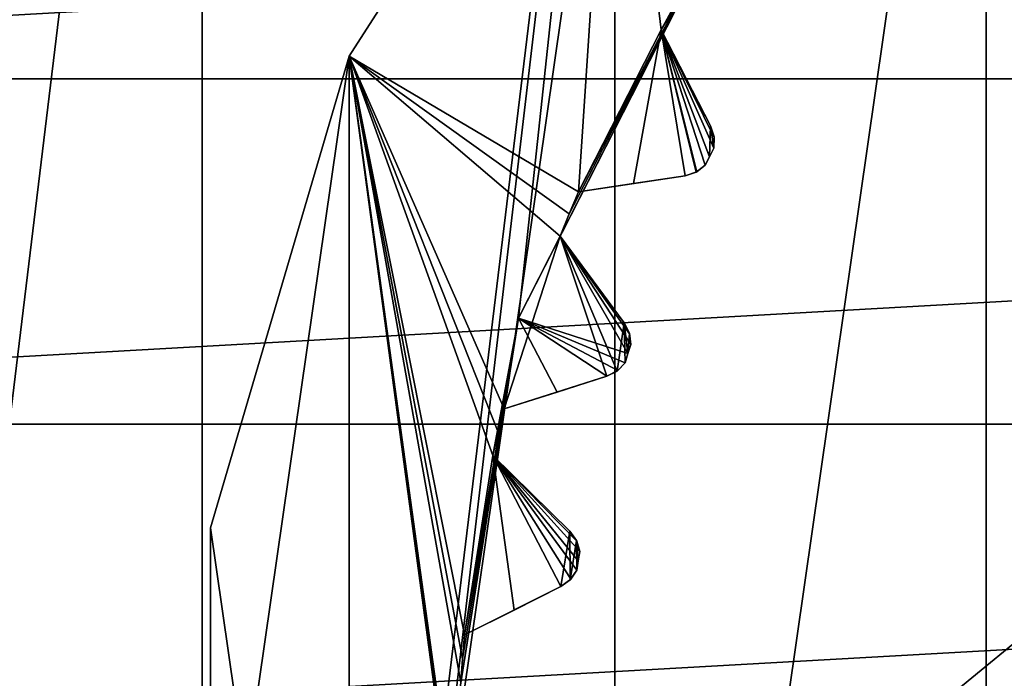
# Model space of a CAD drawing. Header units: millimetres. Extents: x -175 to 114, y -36 to 283.
# Tile 82 of 112: x 62.25 to 66.52, y 0.41 to 3.27. Entities that reach past the tile are written whole.
import ezdxf

# ---------------------------------------------------------------- set-up
doc = ezdxf.new("R2010")
doc.units = ezdxf.units.MM
doc.header["$LTSCALE"] = 65.185185
for name, color, linetype in [('2', 7, 'CONTINUOUS'), ('230', 7, 'CONTINUOUS'), ('232', 7, 'CONTINUOUS'), ('234', 7, 'CONTINUOUS'), ('236', 7, 'CONTINUOUS'), ('238', 7, 'CONTINUOUS'), ('30', 7, 'CONTINUOUS'), ('336', 7, 'CONTINUOUS'), ('337', 7, 'CONTINUOUS'), ('338', 7, 'CONTINUOUS'), ('339', 7, 'CONTINUOUS'), ('340', 7, 'CONTINUOUS'), ('341', 7, 'CONTINUOUS'), ('342', 7, 'CONTINUOUS'), ('343', 7, 'CONTINUOUS'), ('344', 7, 'CONTINUOUS'), ('345', 7, 'CONTINUOUS'), ('346', 7, 'CONTINUOUS'), ('347', 7, 'CONTINUOUS'), ('348', 7, 'CONTINUOUS'), ('45', 7, 'CONTINUOUS'), ('557', 7, 'CONTINUOUS'), ('558', 7, 'CONTINUOUS'), ('559', 7, 'CONTINUOUS'), ('622', 7, 'CONTINUOUS'), ('623', 7, 'CONTINUOUS'), ('624', 7, 'CONTINUOUS')]:
    doc.layers.add(name, color=color, linetype=linetype)

msp = doc.modelspace()

# ---------------------------------------------------------------- linework, layer by layer
at = {"layer": '2', "linetype": 'CONTINUOUS'}
for points in [[(113.25, -35.25, 92.5), (113.25, 35.25, 92.5), (-66.25, 35.25, 92.5), (113.25, -35.25, 92.5)], [(113.25, -35.25, 92.5), (-66.25, 35.25, 92.5), (-18.1198, 11.172, 92.5), (113.25, -35.25, 92.5)], [(-15.7687, 9.6947, 92.5), (113.25, -35.25, 92.5), (-18.1198, 11.172, 92.5), (-15.7687, 9.6947, 92.5)], [(-13.8053, 7.7313, 92.5), (113.25, -35.25, 92.5), (-15.7687, 9.6947, 92.5), (-13.8053, 7.7313, 92.5)], [(-12.328, 5.3802, 92.5), (113.25, -35.25, 92.5), (-13.8053, 7.7313, 92.5), (-12.328, 5.3802, 92.5)], [(-11.4109, 2.7593, 92.5), (113.25, -35.25, 92.5), (-12.328, 5.3802, 92.5), (-11.4109, 2.7593, 92.5)], [(-11.1, 0, 92.5), (113.25, -35.25, 92.5), (-11.4109, 2.7593, 92.5), (-11.1, 0, 92.5)]]:
    msp.add_3dface(points, dxfattribs=at)
at = {"layer": '230', "linetype": 'CONTINUOUS'}
for points in [[(66.4452, 6.3094, 108), (68.387, 7.1962, 108), (66.4452, -6.3094, 108), (66.4452, 6.3094, 108)], [(66.4452, -6.3094, 108), (68.387, 7.1962, 108), (68.387, -7.1962, 108), (66.4452, -6.3094, 108)], [(64.8319, 4.9114, 108), (66.4452, 6.3094, 108), (64.8319, -4.9114, 108), (64.8319, 4.9114, 108)], [(64.8319, -4.9114, 108), (66.4452, 6.3094, 108), (66.4452, -6.3094, 108), (64.8319, -4.9114, 108)], [(63.6778, 3.1156, 108), (64.8319, 4.9114, 108), (63.6778, -3.1156, 108), (63.6778, 3.1156, 108)], [(63.6778, -3.1156, 108), (64.8319, 4.9114, 108), (64.8319, -4.9114, 108), (63.6778, -3.1156, 108)], [(63.0763, 1.0674, 108), (63.6778, 3.1156, 108), (63.0763, -1.0674, 108), (63.0763, 1.0674, 108)], [(63.0763, -1.0674, 108), (63.6778, 3.1156, 108), (63.6778, -3.1156, 108), (63.0763, -1.0674, 108)]]:
    msp.add_3dface(points, dxfattribs=at)
at = {"layer": '232', "linetype": 'CONTINUOUS'}
for points in [[(64.8319, 4.9114, 106), (63.6778, 3.1156, 106), (64.6738, 2.5254, 106), (64.8319, 4.9114, 106)], [(65.0324, 3.2291, 106), (64.8319, 4.9114, 106), (64.6738, 2.5254, 106), (65.0324, 3.2291, 106)], [(65.0857, 3.3179, 106), (64.8319, 4.9114, 106), (65.0324, 3.2291, 106), (65.0857, 3.3179, 106)], [(65.1372, 2.5957, 106), (65.0324, 3.2291, 106), (64.6738, 2.5254, 106), (65.1372, 2.5957, 106)], [(65.2479, 2.8129, 106), (65.0324, 3.2291, 106), (65.2431, 2.6785, 106), (65.2479, 2.8129, 106)], [(65.2431, 2.6785, 106), (65.0324, 3.2291, 106), (65.2245, 2.6418, 106), (65.2431, 2.6785, 106)], [(65.2245, 2.6418, 106), (65.0324, 3.2291, 106), (65.1847, 2.6113, 106), (65.2245, 2.6418, 106)], [(65.1847, 2.6113, 106), (65.0324, 3.2291, 106), (65.1372, 2.5957, 106), (65.1847, 2.6113, 106)], [(63.0763, 1.0674, 106), (63.6778, -3.1156, 106), (63.6778, 3.1156, 106), (63.0763, 1.0674, 106)], [(63.6778, 3.1156, 106), (63.6778, -3.1156, 106), (64.1785, -0.6014, 106), (63.6778, 3.1156, 106)], [(64.6738, 2.5254, 106), (63.6778, 3.1156, 106), (64.6334, 2.43, 106), (64.6738, 2.5254, 106)], [(64.6334, 2.43, 106), (63.6778, 3.1156, 106), (64.5945, 2.3341, 106), (64.6334, 2.43, 106)], [(64.5945, 2.3341, 106), (63.6778, 3.1156, 106), (64.3504, 1.5829, 106), (64.5945, 2.3341, 106)], [(64.3504, 1.5829, 106), (63.6778, 3.1156, 106), (64.3255, 1.4824, 106), (64.3504, 1.5829, 106)], [(64.3255, 1.4824, 106), (63.6778, 3.1156, 106), (64.3021, 1.3815, 106), (64.3255, 1.4824, 106)], [(64.3021, 1.3815, 106), (63.6778, 3.1156, 106), (64.1785, 0.6014, 106), (64.3021, 1.3815, 106)], [(64.1785, 0.6014, 106), (63.6778, 3.1156, 106), (64.1696, 0.4982, 106), (64.1785, 0.6014, 106)], [(64.1696, 0.4982, 106), (63.6778, 3.1156, 106), (64.1623, 0.3949, 106), (64.1696, 0.4982, 106)], [(64.1623, 0.3949, 106), (63.6778, 3.1156, 106), (64.1623, -0.3949, 106), (64.1623, 0.3949, 106)], [(64.1623, -0.3949, 106), (63.6778, 3.1156, 106), (64.1696, -0.4982, 106), (64.1623, -0.3949, 106)], [(64.1696, -0.4982, 106), (63.6778, 3.1156, 106), (64.1785, -0.6014, 106), (64.1696, -0.4982, 106)], [(65.2619, 2.7152, 106), (65.2479, 2.8129, 106), (65.2431, 2.6785, 106), (65.2619, 2.7152, 106)], [(65.2632, 2.7652, 106), (65.2479, 2.8129, 106), (65.2619, 2.7152, 106), (65.2632, 2.7652, 106)], [(64.7971, 1.7248, 106), (64.5945, 2.3341, 106), (64.3504, 1.5829, 106), (64.7971, 1.7248, 106)], [(64.8725, 1.9567, 106), (64.5945, 2.3341, 106), (64.8417, 1.7477, 106), (64.8725, 1.9567, 106)], [(64.8417, 1.7477, 106), (64.5945, 2.3341, 106), (64.7971, 1.7248, 106), (64.8417, 1.7477, 106)], [(64.8762, 1.784, 106), (64.8725, 1.9567, 106), (64.8417, 1.7477, 106), (64.8762, 1.784, 106)], [(64.8951, 1.912, 106), (64.8725, 1.9567, 106), (64.8888, 1.8232, 106), (64.8951, 1.912, 106)], [(64.8888, 1.8232, 106), (64.8725, 1.9567, 106), (64.8762, 1.784, 106), (64.8888, 1.8232, 106)], [(64.9016, 1.8623, 106), (64.8951, 1.912, 106), (64.8888, 1.8232, 106), (64.9016, 1.8623, 106)], [(64.5975, 0.8114, 106), (64.3021, 1.3815, 106), (64.1785, 0.6014, 106), (64.5975, 0.8114, 106)], [(64.6357, 1.0523, 106), (64.3021, 1.3815, 106), (64.5975, 0.8114, 106), (64.6357, 1.0523, 106)], [(63.0763, -1.0674, 106), (63.6778, -3.1156, 106), (63.0763, 1.0674, 106), (63.0763, -1.0674, 106)], [(64.6379, 0.841, 106), (64.6357, 1.0523, 106), (64.5975, 0.8114, 106), (64.6379, 0.841, 106)], [(64.665, 1.0116, 106), (64.6357, 1.0523, 106), (64.6379, 0.841, 106), (64.665, 1.0116, 106)], [(64.6663, 0.8823, 106), (64.665, 1.0116, 106), (64.6379, 0.841, 106), (64.6663, 0.8823, 106)], [(64.6792, 0.9636, 106), (64.665, 1.0116, 106), (64.6726, 0.923, 106), (64.6792, 0.9636, 106)], [(64.6726, 0.923, 106), (64.665, 1.0116, 106), (64.6663, 0.8823, 106), (64.6726, 0.923, 106)]]:
    msp.add_3dface(points, dxfattribs=at)
at = {"layer": '234', "linetype": 'CONTINUOUS'}
for points in [[(63.0398, 8.4207, 93.5), (65.2718, 9.9613, 93.5), (63.0398, -8.4207, 93.5), (63.0398, 8.4207, 93.5)], [(63.0398, -8.4207, 93.5), (65.2718, 9.9613, 93.5), (64.1, 0, 93.5), (63.0398, -8.4207, 93.5)], [(64.1, 0, 93.5), (65.2718, 9.9613, 93.5), (64.4132, 1.9776, 93.5), (64.1, 0, 93.5)], [(64.4132, 1.9776, 93.5), (65.2718, 9.9613, 93.5), (65.3222, 3.7618, 93.5), (64.4132, 1.9776, 93.5)], [(61.2414, 6.3907, 93.5), (63.0398, 8.4207, 93.5), (61.2414, -6.3907, 93.5), (61.2414, 6.3907, 93.5)], [(61.2414, -6.3907, 93.5), (63.0398, 8.4207, 93.5), (63.0398, -8.4207, 93.5), (61.2414, -6.3907, 93.5)]]:
    msp.add_3dface(points, dxfattribs=at)
at = {"layer": '236', "linetype": 'CONTINUOUS'}
for points in [[(64.8319, 4.9114, 108), (63.6778, 3.1156, 108), (64.8319, 4.9114, 106), (64.8319, 4.9114, 108)], [(63.6778, 3.1156, 108), (63.6778, 3.1156, 106), (64.8319, 4.9114, 106), (63.6778, 3.1156, 108)], [(63.6778, 3.1156, 108), (63.0763, 1.0674, 108), (63.6778, 3.1156, 106), (63.6778, 3.1156, 108)], [(63.0763, 1.0674, 108), (63.0763, 1.0674, 106), (63.6778, 3.1156, 106), (63.0763, 1.0674, 108)], [(63.0763, 1.0674, 108), (63.0763, -1.0674, 108), (63.0763, 1.0674, 106), (63.0763, 1.0674, 108)], [(63.0763, -1.0674, 108), (63.0763, -1.0674, 106), (63.0763, 1.0674, 106), (63.0763, -1.0674, 108)]]:
    msp.add_3dface(points, dxfattribs=at)
at = {"layer": '238', "linetype": 'CONTINUOUS'}
for points in [[(64.4132, 1.9776, 93.5), (65.3222, 3.7618, 93.5), (64.5945, 2.3341, 93.55), (64.4132, 1.9776, 93.5)], [(64.5945, 2.3341, 93.55), (65.3222, 3.7618, 93.5), (64.6334, 2.43, 93.55), (64.5945, 2.3341, 93.55)], [(64.6334, 2.43, 93.55), (65.3222, 3.7618, 93.5), (64.6738, 2.5254, 93.55), (64.6334, 2.43, 93.55)], [(64.6738, 2.5254, 93.55), (65.3222, 3.7618, 93.5), (65.0324, 3.2291, 93.55), (64.6738, 2.5254, 93.55)], [(65.0324, 3.2291, 93.55), (65.3222, 3.7618, 93.5), (65.0857, 3.3179, 93.55), (65.0324, 3.2291, 93.55)], [(64.9128, 2.5616, 93.7536), (64.6738, 2.5254, 93.55), (65.0324, 3.2291, 93.55), (64.9128, 2.5616, 93.7536)], [(65.1372, 2.5957, 93.942), (64.9128, 2.5616, 93.7536), (65.0324, 3.2291, 93.55), (65.1372, 2.5957, 93.942)], [(65.1878, 2.613, 93.9799), (65.1372, 2.5957, 93.942), (65.0324, 3.2291, 93.55), (65.1878, 2.613, 93.9799)], [(65.2245, 2.6418, 94), (65.1878, 2.613, 93.9799), (65.0324, 3.2291, 93.55), (65.2245, 2.6418, 94)], [(65.2431, 2.6785, 94), (65.2245, 2.6418, 94), (65.0324, 3.2291, 93.55), (65.2431, 2.6785, 94)], [(65.2619, 2.7152, 94), (65.2431, 2.6785, 94), (65.0324, 3.2291, 93.55), (65.2619, 2.7152, 94)], [(65.2636, 2.7618, 93.9799), (65.2619, 2.7152, 94), (65.0324, 3.2291, 93.55), (65.2636, 2.7618, 93.9799)], [(65.2479, 2.8129, 93.942), (65.2636, 2.7618, 93.9799), (65.0324, 3.2291, 93.55), (65.2479, 2.8129, 93.942)], [(65.1435, 3.0145, 93.7535), (65.2479, 2.8129, 93.942), (65.0324, 3.2291, 93.55), (65.1435, 3.0145, 93.7535)], [(64.8888, 1.8232, 94), (64.4132, 1.9776, 93.5), (64.5945, 2.3341, 93.55), (64.8888, 1.8232, 94)], [(64.9016, 1.8623, 94), (64.8888, 1.8232, 94), (64.5945, 2.3341, 93.55), (64.9016, 1.8623, 94)], [(64.896, 1.9086, 93.9799), (64.9016, 1.8623, 94), (64.5945, 2.3341, 93.55), (64.896, 1.9086, 93.9799)], [(64.8725, 1.9567, 93.942), (64.896, 1.9086, 93.9799), (64.5945, 2.3341, 93.55), (64.8725, 1.9567, 93.942)], [(64.7379, 2.1394, 93.7535), (64.8725, 1.9567, 93.942), (64.5945, 2.3341, 93.55), (64.7379, 2.1394, 93.7535)], [(64.1, 0, 93.5), (64.4132, 1.9776, 93.5), (64.1623, 0.3949, 93.55), (64.1, 0, 93.5)], [(64.1623, 0.3949, 93.55), (64.4132, 1.9776, 93.5), (64.1696, 0.4982, 93.55), (64.1623, 0.3949, 93.55)], [(64.1696, 0.4982, 93.55), (64.4132, 1.9776, 93.5), (64.1785, 0.6014, 93.55), (64.1696, 0.4982, 93.55)], [(64.1785, 0.6014, 93.55), (64.4132, 1.9776, 93.5), (64.3021, 1.3815, 93.55), (64.1785, 0.6014, 93.55)], [(64.3021, 1.3815, 93.55), (64.4132, 1.9776, 93.5), (64.3255, 1.4824, 93.55), (64.3021, 1.3815, 93.55)], [(64.3255, 1.4824, 93.55), (64.4132, 1.9776, 93.5), (64.3504, 1.5829, 93.55), (64.3255, 1.4824, 93.55)], [(64.3504, 1.5829, 93.55), (64.4132, 1.9776, 93.5), (64.5809, 1.6561, 93.7536), (64.3504, 1.5829, 93.55)], [(64.5809, 1.6561, 93.7536), (64.4132, 1.9776, 93.5), (64.7971, 1.7248, 93.942), (64.5809, 1.6561, 93.7536)], [(64.7971, 1.7248, 93.942), (64.4132, 1.9776, 93.5), (64.8444, 1.7498, 93.9799), (64.7971, 1.7248, 93.942)], [(64.8444, 1.7498, 93.9799), (64.4132, 1.9776, 93.5), (64.8762, 1.784, 94), (64.8444, 1.7498, 93.9799)], [(64.8762, 1.784, 94), (64.4132, 1.9776, 93.5), (64.8888, 1.8232, 94), (64.8762, 1.784, 94)], [(64.3947, 0.7097, 93.7536), (64.1785, 0.6014, 93.55), (64.3021, 1.3815, 93.55), (64.3947, 0.7097, 93.7536)], [(64.5975, 0.8114, 93.942), (64.3947, 0.7097, 93.7536), (64.3021, 1.3815, 93.55), (64.5975, 0.8114, 93.942)], [(64.6403, 0.8435, 93.9799), (64.5975, 0.8114, 93.942), (64.3021, 1.3815, 93.55), (64.6403, 0.8435, 93.9799)], [(64.6663, 0.8823, 94), (64.6403, 0.8435, 93.9799), (64.3021, 1.3815, 93.55), (64.6663, 0.8823, 94)], [(64.6726, 0.923, 94), (64.6663, 0.8823, 94), (64.3021, 1.3815, 93.55), (64.6726, 0.923, 94)], [(64.6792, 0.9636, 94), (64.6726, 0.923, 94), (64.3021, 1.3815, 93.55), (64.6792, 0.9636, 94)], [(64.6665, 1.0085, 93.9799), (64.6792, 0.9636, 94), (64.3021, 1.3815, 93.55), (64.6665, 1.0085, 93.9799)], [(64.6357, 1.0523, 93.942), (64.6665, 1.0085, 93.9799), (64.3021, 1.3815, 93.55), (64.6357, 1.0523, 93.942)], [(64.4741, 1.2117, 93.7535), (64.6357, 1.0523, 93.942), (64.3021, 1.3815, 93.55), (64.4741, 1.2117, 93.7535)]]:
    msp.add_3dface(points, dxfattribs=at)
at = {"layer": '30', "color": 7, "linetype": 'CONTINUOUS', "true_color": 0x21211a}
for points in [[(26, -32.75, 79.5), (38.3306, -6.0045, 79.5), (105.75, 32.75, 79.5), (26, -32.75, 79.5)], [(105.75, -32.75, 79.5), (26, -32.75, 79.5), (105.75, 32.75, 79.5), (105.75, -32.75, 79.5)], [(38.3306, -6.0045, 79.5), (39.2448, -2.8464, 79.5), (105.75, 32.75, 79.5), (38.3306, -6.0045, 79.5)], [(39.4942, 0.4317, 79.5), (39.0683, 3.6917, 79.5), (105.75, 32.75, 79.5), (39.4942, 0.4317, 79.5)], [(39.2448, -2.8464, 79.5), (39.4942, 0.4317, 79.5), (105.75, 32.75, 79.5), (39.2448, -2.8464, 79.5)]]:
    msp.add_3dface(points, dxfattribs=at)
at = {"layer": '336', "linetype": 'CONTINUOUS'}
for points in [[(64.1785, 0.6014, 106), (64.1696, 0.4982, 106), (64.1785, 0.6014, 93.55), (64.1785, 0.6014, 106)], [(64.1696, 0.4982, 106), (64.1696, 0.4982, 93.55), (64.1785, 0.6014, 93.55), (64.1696, 0.4982, 106)], [(64.1696, 0.4982, 106), (64.1623, 0.3949, 106), (64.1696, 0.4982, 93.55), (64.1696, 0.4982, 106)], [(64.1623, 0.3949, 106), (64.1623, 0.3949, 93.55), (64.1696, 0.4982, 93.55), (64.1623, 0.3949, 106)]]:
    msp.add_3dface(points, dxfattribs=at)
at = {"layer": '337', "linetype": 'CONTINUOUS'}
for points in [[(64.5975, 0.8114, 106), (64.1785, 0.6014, 106), (64.1785, 0.6014, 93.55), (64.5975, 0.8114, 106)], [(64.5975, 0.8114, 106), (64.1785, 0.6014, 93.55), (64.3947, 0.7097, 93.7536), (64.5975, 0.8114, 106)], [(64.5975, 0.8114, 106), (64.3947, 0.7097, 93.7536), (64.5975, 0.8114, 93.942), (64.5975, 0.8114, 106)]]:
    msp.add_3dface(points, dxfattribs=at)
at = {"layer": '338', "linetype": 'CONTINUOUS'}
for points in [[(64.6357, 1.0523, 106), (64.665, 1.0116, 106), (64.6357, 1.0523, 93.942), (64.6357, 1.0523, 106)], [(64.665, 1.0116, 106), (64.6665, 1.0085, 93.9799), (64.6357, 1.0523, 93.942), (64.665, 1.0116, 106)], [(64.665, 1.0116, 106), (64.6792, 0.9636, 106), (64.6665, 1.0085, 93.9799), (64.665, 1.0116, 106)], [(64.6792, 0.9636, 106), (64.6792, 0.9636, 94), (64.6665, 1.0085, 93.9799), (64.6792, 0.9636, 106)]]:
    msp.add_3dface(points, dxfattribs=at)
at = {"layer": '339', "linetype": 'CONTINUOUS'}
for points in [[(64.3021, 1.3815, 106), (64.6357, 1.0523, 106), (64.6357, 1.0523, 93.942), (64.3021, 1.3815, 106)], [(64.3021, 1.3815, 106), (64.6357, 1.0523, 93.942), (64.4741, 1.2117, 93.7535), (64.3021, 1.3815, 106)], [(64.3021, 1.3815, 106), (64.4741, 1.2117, 93.7535), (64.3021, 1.3815, 93.55), (64.3021, 1.3815, 106)]]:
    msp.add_3dface(points, dxfattribs=at)
at = {"layer": '340', "linetype": 'CONTINUOUS'}
for points in [[(64.3504, 1.5829, 106), (64.3255, 1.4824, 106), (64.3504, 1.5829, 93.55), (64.3504, 1.5829, 106)], [(64.3255, 1.4824, 106), (64.3255, 1.4824, 93.55), (64.3504, 1.5829, 93.55), (64.3255, 1.4824, 106)], [(64.3255, 1.4824, 106), (64.3021, 1.3815, 106), (64.3255, 1.4824, 93.55), (64.3255, 1.4824, 106)], [(64.3021, 1.3815, 106), (64.3021, 1.3815, 93.55), (64.3255, 1.4824, 93.55), (64.3021, 1.3815, 106)]]:
    msp.add_3dface(points, dxfattribs=at)
at = {"layer": '341', "linetype": 'CONTINUOUS'}
for points in [[(64.7971, 1.7248, 106), (64.3504, 1.5829, 106), (64.3504, 1.5829, 93.55), (64.7971, 1.7248, 106)], [(64.7971, 1.7248, 106), (64.3504, 1.5829, 93.55), (64.5809, 1.6561, 93.7536), (64.7971, 1.7248, 106)], [(64.7971, 1.7248, 106), (64.5809, 1.6561, 93.7536), (64.7971, 1.7248, 93.942), (64.7971, 1.7248, 106)]]:
    msp.add_3dface(points, dxfattribs=at)
at = {"layer": '342', "linetype": 'CONTINUOUS'}
for points in [[(64.8725, 1.9567, 106), (64.8951, 1.912, 106), (64.8725, 1.9567, 93.942), (64.8725, 1.9567, 106)], [(64.8951, 1.912, 106), (64.896, 1.9086, 93.9799), (64.8725, 1.9567, 93.942), (64.8951, 1.912, 106)], [(64.8951, 1.912, 106), (64.9016, 1.8623, 106), (64.896, 1.9086, 93.9799), (64.8951, 1.912, 106)], [(64.9016, 1.8623, 106), (64.9016, 1.8623, 94), (64.896, 1.9086, 93.9799), (64.9016, 1.8623, 106)]]:
    msp.add_3dface(points, dxfattribs=at)
at = {"layer": '343', "linetype": 'CONTINUOUS'}
for points in [[(64.5945, 2.3341, 106), (64.8725, 1.9567, 106), (64.8725, 1.9567, 93.942), (64.5945, 2.3341, 106)], [(64.5945, 2.3341, 106), (64.8725, 1.9567, 93.942), (64.7379, 2.1394, 93.7535), (64.5945, 2.3341, 106)], [(64.5945, 2.3341, 106), (64.7379, 2.1394, 93.7535), (64.5945, 2.3341, 93.55), (64.5945, 2.3341, 106)]]:
    msp.add_3dface(points, dxfattribs=at)
at = {"layer": '344', "linetype": 'CONTINUOUS'}
for points in [[(64.6738, 2.5254, 106), (64.6334, 2.43, 106), (64.6738, 2.5254, 93.55), (64.6738, 2.5254, 106)], [(64.6334, 2.43, 106), (64.6334, 2.43, 93.55), (64.6738, 2.5254, 93.55), (64.6334, 2.43, 106)], [(64.6334, 2.43, 106), (64.5945, 2.3341, 106), (64.6334, 2.43, 93.55), (64.6334, 2.43, 106)], [(64.5945, 2.3341, 106), (64.5945, 2.3341, 93.55), (64.6334, 2.43, 93.55), (64.5945, 2.3341, 106)]]:
    msp.add_3dface(points, dxfattribs=at)
at = {"layer": '345', "linetype": 'CONTINUOUS'}
for points in [[(65.1372, 2.5957, 106), (64.6738, 2.5254, 106), (64.6738, 2.5254, 93.55), (65.1372, 2.5957, 106)], [(65.1372, 2.5957, 106), (64.6738, 2.5254, 93.55), (64.9128, 2.5616, 93.7536), (65.1372, 2.5957, 106)], [(65.1372, 2.5957, 106), (64.9128, 2.5616, 93.7536), (65.1372, 2.5957, 93.942), (65.1372, 2.5957, 106)]]:
    msp.add_3dface(points, dxfattribs=at)
at = {"layer": '346', "linetype": 'CONTINUOUS'}
for points in [[(65.2479, 2.8129, 106), (65.2632, 2.7652, 106), (65.2479, 2.8129, 93.942), (65.2479, 2.8129, 106)], [(65.2632, 2.7652, 106), (65.2636, 2.7618, 93.9799), (65.2479, 2.8129, 93.942), (65.2632, 2.7652, 106)], [(65.2632, 2.7652, 106), (65.2619, 2.7152, 106), (65.2636, 2.7618, 93.9799), (65.2632, 2.7652, 106)], [(65.2619, 2.7152, 106), (65.2619, 2.7152, 94), (65.2636, 2.7618, 93.9799), (65.2619, 2.7152, 106)]]:
    msp.add_3dface(points, dxfattribs=at)
at = {"layer": '347', "linetype": 'CONTINUOUS'}
for points in [[(65.0324, 3.2291, 106), (65.2479, 2.8129, 106), (65.2479, 2.8129, 93.942), (65.0324, 3.2291, 106)], [(65.0324, 3.2291, 106), (65.2479, 2.8129, 93.942), (65.1435, 3.0145, 93.7535), (65.0324, 3.2291, 106)], [(65.0324, 3.2291, 106), (65.1435, 3.0145, 93.7535), (65.0324, 3.2291, 93.55), (65.0324, 3.2291, 106)]]:
    msp.add_3dface(points, dxfattribs=at)
at = {"layer": '348', "linetype": 'CONTINUOUS'}
for points in [[(65.0857, 3.3179, 106), (65.0324, 3.2291, 106), (65.0857, 3.3179, 93.55), (65.0857, 3.3179, 106)], [(65.0324, 3.2291, 106), (65.0324, 3.2291, 93.55), (65.0857, 3.3179, 93.55), (65.0324, 3.2291, 106)]]:
    msp.add_3dface(points, dxfattribs=at)
at = {"layer": '45', "linetype": 'CONTINUOUS'}
for points in [[(83.71, 3.0162, 110), (83.2891, 4.4768, 110), (57.29, 3.0162, 110), (83.71, 3.0162, 110)], [(57.29, 3.0162, 110), (83.2891, 4.4768, 110), (57.7109, 4.4768, 110), (57.29, 3.0162, 110)], [(83.9647, 1.5177, 110), (83.71, 3.0162, 110), (57.0353, 1.5177, 110), (83.9647, 1.5177, 110)], [(57.0353, 1.5177, 110), (83.71, 3.0162, 110), (57.29, 3.0162, 110), (57.0353, 1.5177, 110)], [(84.05, 0, 110), (83.9647, 1.5177, 110), (56.95, 0, 110), (84.05, 0, 110)], [(56.95, 0, 110), (83.9647, 1.5177, 110), (57.0353, 1.5177, 110), (56.95, 0, 110)]]:
    msp.add_3dface(points, dxfattribs=at)
at = {"layer": '557', "linetype": 'CONTINUOUS'}
for points in [[(64.6792, 0.9636, 106), (64.6726, 0.923, 106), (64.6792, 0.9636, 94), (64.6792, 0.9636, 106)], [(64.6726, 0.923, 106), (64.6726, 0.923, 94), (64.6792, 0.9636, 94), (64.6726, 0.923, 106)], [(64.6726, 0.923, 106), (64.6663, 0.8823, 106), (64.6726, 0.923, 94), (64.6726, 0.923, 106)], [(64.6663, 0.8823, 106), (64.6663, 0.8823, 94), (64.6726, 0.923, 94), (64.6663, 0.8823, 106)]]:
    msp.add_3dface(points, dxfattribs=at)
at = {"layer": '558', "linetype": 'CONTINUOUS'}
for points in [[(64.9016, 1.8623, 106), (64.8888, 1.8232, 106), (64.9016, 1.8623, 94), (64.9016, 1.8623, 106)], [(64.8888, 1.8232, 106), (64.8888, 1.8232, 94), (64.9016, 1.8623, 94), (64.8888, 1.8232, 106)], [(64.8888, 1.8232, 106), (64.8762, 1.784, 106), (64.8888, 1.8232, 94), (64.8888, 1.8232, 106)], [(64.8762, 1.784, 106), (64.8762, 1.784, 94), (64.8888, 1.8232, 94), (64.8762, 1.784, 106)]]:
    msp.add_3dface(points, dxfattribs=at)
at = {"layer": '559', "linetype": 'CONTINUOUS'}
for points in [[(65.2619, 2.7152, 106), (65.2431, 2.6785, 106), (65.2619, 2.7152, 94), (65.2619, 2.7152, 106)], [(65.2431, 2.6785, 106), (65.2431, 2.6785, 94), (65.2619, 2.7152, 94), (65.2431, 2.6785, 106)], [(65.2431, 2.6785, 106), (65.2245, 2.6418, 106), (65.2431, 2.6785, 94), (65.2431, 2.6785, 106)], [(65.2245, 2.6418, 106), (65.2245, 2.6418, 94), (65.2431, 2.6785, 94), (65.2245, 2.6418, 106)]]:
    msp.add_3dface(points, dxfattribs=at)
at = {"layer": '622', "linetype": 'CONTINUOUS'}
for points in [[(64.6663, 0.8823, 106), (64.6379, 0.841, 106), (64.6663, 0.8823, 94), (64.6663, 0.8823, 106)], [(64.6379, 0.841, 106), (64.6403, 0.8435, 93.9799), (64.6663, 0.8823, 94), (64.6379, 0.841, 106)], [(64.6379, 0.841, 106), (64.5975, 0.8114, 106), (64.6403, 0.8435, 93.9799), (64.6379, 0.841, 106)], [(64.5975, 0.8114, 106), (64.5975, 0.8114, 93.942), (64.6403, 0.8435, 93.9799), (64.5975, 0.8114, 106)]]:
    msp.add_3dface(points, dxfattribs=at)
at = {"layer": '623', "linetype": 'CONTINUOUS'}
for points in [[(64.8762, 1.784, 106), (64.8417, 1.7477, 106), (64.8762, 1.784, 94), (64.8762, 1.784, 106)], [(64.8417, 1.7477, 106), (64.8444, 1.7498, 93.9799), (64.8762, 1.784, 94), (64.8417, 1.7477, 106)], [(64.8417, 1.7477, 106), (64.7971, 1.7248, 106), (64.8444, 1.7498, 93.9799), (64.8417, 1.7477, 106)], [(64.7971, 1.7248, 106), (64.7971, 1.7248, 93.942), (64.8444, 1.7498, 93.9799), (64.7971, 1.7248, 106)]]:
    msp.add_3dface(points, dxfattribs=at)
at = {"layer": '624', "linetype": 'CONTINUOUS'}
for points in [[(65.1847, 2.6113, 106), (65.1372, 2.5957, 106), (65.1878, 2.613, 93.9799), (65.1847, 2.6113, 106)], [(65.1372, 2.5957, 106), (65.1372, 2.5957, 93.942), (65.1878, 2.613, 93.9799), (65.1372, 2.5957, 106)], [(65.2245, 2.6418, 106), (65.1847, 2.6113, 106), (65.2245, 2.6418, 94), (65.2245, 2.6418, 106)], [(65.1847, 2.6113, 106), (65.1878, 2.613, 93.9799), (65.2245, 2.6418, 94), (65.1847, 2.6113, 106)]]:
    msp.add_3dface(points, dxfattribs=at)

doc.saveas('drawing.dxf')
